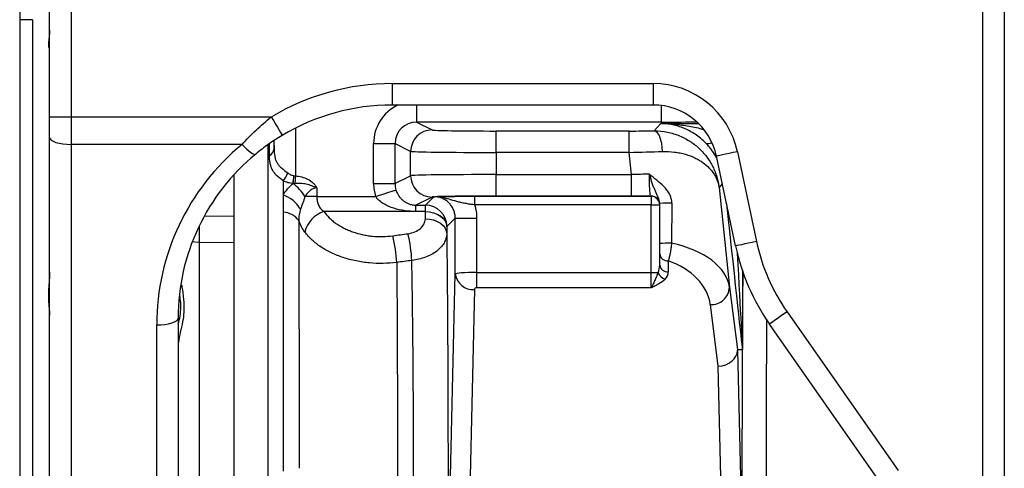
# Model space of a CAD drawing. Extents: x 215 to 1679, y 19 to 2093.
# Tile 8 of 13: x 1060 to 1290, y 345 to 450. Entities that reach past the tile are written whole.
import ezdxf

# ---------------------------------------------------------------- set-up
doc = ezdxf.new("R2010")
doc.units = 0
doc.layers.get('0').update_dxf_attribs({"linetype": 'CONTINUOUS'})

msp = doc.modelspace()

# ---------------------------------------------------------------- linework, layer by layer
at = {"color": 7, "linetype": 'CONTINUOUS'}
for p, q in [((1066.79, 427.41), (1066.79, 504.12)), ((1071.79, 504.12), (1071.79, 427.41)), ((1059.79, 481.62), (1059.79, 206.62)), ((1284.79, 334.22), (1284.79, 459.12)), ((1289.79, 459.12), (1289.79, 349.13)), ((1062.79, 450.12), (1059.79, 450.12)), ((1062.79, 450.12), (1062.79, 238.12)), ((1146.79, 435.21), (1207.79, 435.21)), ((1146.79, 435.21), (1146.79, 430.21)), ((1207.79, 435.21), (1207.79, 430.21)), ((1207.79, 430.21), (1146.79, 430.21)), ((1152.46, 430.21), (1152.46, 426.22)), ((1209.67, 430.1), (1209.67, 426.22)), ((1066.79, 422.61), (1066.79, 427.41)), ((1066.79, 427.41), (1071.79, 427.41)), ((1071.79, 427.41), (1071.79, 421.02)), ((1071.79, 427.41), (1118.55, 427.41)), ((1152.46, 426.22), (1156.12, 424.39)), ((1209.67, 426.22), (1152.46, 426.22)), ((1208.02, 424.16), (1209.58, 425.88)), ((1209.58, 425.88), (1218.37, 425.88)), ((1124.21, 424.82), (1124.21, 413.66)), ((1171.11, 419.14), (1171.11, 424.14)), ((1171.11, 424.14), (1202.19, 424.14)), ((1202.19, 419.14), (1202.19, 424.14)), ((1066.79, 299.39), (1066.79, 422.61)), ((1111.75, 421.02), (1071.79, 421.02)), ((1071.79, 421.02), (1071.79, 297.79)), ((1117.83, 343.41), (1117.83, 420.97)), ((1118.14, 418.4), (1118.11, 421.16)), ((1119.17, 421.85), (1119.21, 419.97)), ((1119.21, 419.97), (1119.21, 421.87)), ((1142.46, 421.22), (1147.46, 421.22)), ((1142.46, 411.88), (1142.46, 421.22)), ((1151.12, 419.39), (1147.46, 421.22)), ((1147.46, 421.22), (1147.46, 411.88)), ((1151.12, 413.71), (1151.12, 419.39)), ((1171.11, 419.14), (1171.11, 413.96)), ((1202.19, 419.14), (1171.11, 419.14)), ((1202.73, 413.96), (1202.19, 419.14)), ((1227.44, 419.3), (1231.9, 398.34)), ((1222.68, 417.66), (1222.35, 418.34)), ((1227.01, 397.3), (1222.55, 418.26)), ((1109.79, 413.89), (1109.79, 404.27)), ((1121.36, 412.47), (1121.36, 409.23)), ((1142.46, 411.88), (1147.46, 411.88)), ((1147.46, 411.88), (1151.12, 413.71)), ((1171.11, 408.96), (1171.11, 413.96)), ((1171.11, 413.96), (1202.73, 413.96)), ((1202.73, 408.96), (1202.73, 413.96)), ((1223.92, 411.82), (1223.15, 410.96)), ((1223.15, 410.96), (1225.6, 387.68)), ((1121.36, 409.23), (1121.36, 405.15)), ((1129.18, 408.87), (1142.93, 408.87)), ((1156.12, 408.71), (1152.36, 406.83)), ((1154.58, 406.83), (1156.51, 408.76)), ((1166.04, 408.91), (1207.29, 408.91)), ((1166.04, 408.91), (1166.04, 406.91)), ((1202.73, 408.96), (1171.11, 408.96)), ((1207.29, 408.91), (1207.29, 408.95)), ((1207.29, 408.91), (1207.29, 406.91)), ((1209.29, 397.85), (1209.29, 407.2)), ((1121.36, 405.15), (1121.36, 344.72)), ((1154.58, 405.33), (1130.85, 405.33)), ((1152.36, 406.83), (1154.58, 406.83)), ((1152.36, 405.35), (1152.36, 406.83)), ((1154.58, 405.35), (1152.36, 405.35)), ((1154.55, 403.65), (1154.58, 405.33)), ((1154.58, 405.35), (1154.58, 406.83)), ((1207.29, 406.91), (1166.04, 406.91)), ((1207.29, 391.13), (1207.29, 406.91)), ((1207.29, 406.91), (1209.29, 406.91)), ((1103.12, 404.36), (1109.79, 404.27)), ((1161.51, 403.76), (1159.58, 401.83)), ((1161.53, 403.8), (1166.53, 403.8)), ((1161.53, 390.76), (1161.53, 403.8)), ((1166.53, 403.8), (1166.53, 391.13)), ((1159.58, 401.8), (1159.55, 400.11)), ((1101.71, 398.14), (1101.71, 243.98)), ((1109.79, 398.04), (1101.71, 398.14)), ((1109.79, 400.06), (1109.79, 318.01)), ((1209.29, 392.87), (1209.29, 395.45)), ((1211.29, 393.85), (1211.29, 391.27)), ((1166.53, 391.13), (1166.53, 387.53)), ((1166.53, 391.13), (1207.29, 391.13)), ((1207.29, 391.13), (1208.92, 391.13)), ((1207.29, 387.53), (1207.29, 391.13)), ((1228.62, 391.46), (1228.62, 373.41)), ((1160.34, 339.49), (1161.53, 390.76)), ((1166.03, 387.16), (1164.84, 335.89)), ((1207.29, 387.53), (1166.53, 387.53)), ((1225.6, 387.68), (1227.48, 373.09)), ((1222.97, 369.25), (1221.13, 383.61)), ((1239.04, 381.92), (1265, 344.84)), ((1096.79, 380.47), (1096.79, 299.39)), ((1091.79, 297.79), (1091.79, 378.87)), ((1260.91, 341.97), (1234.94, 379.05)), ((1227.47, 372.94), (1228.31, 336.81)), ((1227.48, 373.09), (1228.61, 373.15)), ((1223.81, 333.2), (1222.97, 369.25)), ((1289.79, 349.13), (1289.79, 334.22))]:
    msp.add_line(p, q, dxfattribs=at)
at = {"color": 7, "linetype": 'CONTINUOUS', "flags": 128}
for points in [[(1118.55, 427.41), (1119.06, 426.56), (1119.54, 425.75), (1119.99, 425), (1120.38, 424.35), (1120.7, 423.82), (1120.93, 423.42), (1121.07, 423.19), (1121.12, 423.12)], [(1209.95, 419.36), (1209.89, 420.3), (1209.77, 421.19), (1209.59, 422.01), (1209.35, 422.74), (1209.06, 423.33), (1208.74, 423.77), (1208.39, 424.05), (1208.02, 424.16)], [(1066.79, 422.61), (1066.89, 422.3), (1067.17, 422), (1067.64, 421.73), (1068.26, 421.48), (1069.02, 421.28), (1069.88, 421.14), (1070.82, 421.05), (1071.79, 421.02)], [(1111.75, 421.02), (1112.29, 420.44), (1112.82, 419.93), (1113.32, 419.49), (1113.78, 419.14), (1114.17, 418.89), (1114.51, 418.74), (1114.76, 418.69), (1114.93, 418.76)], [(1222.46, 418.69), (1222.35, 418.49), (1222.35, 418.34)], [(1227.44, 419.3), (1226.48, 419.1), (1225.55, 418.9), (1224.7, 418.72), (1223.95, 418.56), (1223.35, 418.43), (1222.9, 418.34), (1222.63, 418.28), (1222.55, 418.26)], [(1124.21, 413.66), (1124.19, 413.42), (1124.17, 413.19), (1124.16, 412.96), (1124.14, 412.73), (1124.13, 412.51), (1124.11, 412.3), (1124.1, 412.1), (1124.08, 411.9)], [(1142.93, 408.87), (1143.84, 409.16), (1144.71, 409.43), (1145.52, 409.69), (1146.23, 409.91), (1146.83, 410.1), (1147.28, 410.24), (1147.57, 410.34), (1147.69, 410.38)], [(1129.18, 408.87), (1128.82, 408.86), (1128.45, 408.86), (1128.09, 408.85), (1127.74, 408.85), (1127.39, 408.84), (1127.06, 408.84), (1126.73, 408.83), (1126.42, 408.83)], [(1212.16, 407.29), (1212.12, 404.2), (1212.08, 401.08), (1212.05, 397.93)], [(1154.58, 405.35), (1155.55, 405.28), (1156.48, 405.07), (1157.34, 404.74), (1158.09, 404.31), (1158.71, 403.78), (1159.18, 403.17), (1159.47, 402.52), (1159.58, 401.83)], [(1154.58, 405.33), (1155.54, 405.26), (1156.48, 405.05), (1157.34, 404.72), (1158.09, 404.28), (1158.71, 403.75), (1159.18, 403.14), (1159.47, 402.48), (1159.58, 401.8)], [(1154.55, 403.65), (1155.52, 403.57), (1156.45, 403.37), (1157.31, 403.04), (1158.06, 402.6), (1158.68, 402.06), (1159.15, 401.46), (1159.44, 400.8), (1159.55, 400.11)], [(1101.71, 398.14), (1100.74, 398.2), (1100.12, 398.3)], [(1231.9, 398.34), (1230.93, 398.14), (1230.01, 397.94), (1229.15, 397.76), (1228.41, 397.6), (1227.8, 397.47), (1227.35, 397.38), (1227.09, 397.32), (1227.01, 397.3)], [(1239.04, 381.92), (1238.23, 381.35), (1237.45, 380.81), (1236.74, 380.31), (1236.12, 379.87), (1235.61, 379.52), (1235.23, 379.25), (1235.01, 379.1), (1234.94, 379.05)], [(1091.79, 378.87), (1092.77, 378.9), (1093.71, 378.99), (1094.57, 379.14), (1095.33, 379.34), (1095.95, 379.58), (1096.41, 379.85), (1096.7, 380.15), (1096.79, 380.47)]]:
    msp.add_lwpolyline(points, dxfattribs=at)
at = {"color": 7, "linetype": 'CONTINUOUS'}
for centre, radius, start, end in [((1207.79, 415.12), 20.09, 12, 90), ((1207.79, 415.12), 15.09, 12, 90), ((1156.12, 419.39), 5, 90.054, 179.9723), ((1220.64, 422.76), 1.57, 248.8829, 303.0182), ((1117.28, 420.13), 1.94, 296.5235, 355.0303), ((1114.72, 417.51), 8.34, 322.8627, 337.6684), ((1089.3, 416.76), 34.69, 351.8644, 354.9398), ((1086.9, 416.95), 37.11, 352.1141, 354.9783), ((1117.41, 403.41), 10.51, 31.0161, 53.4817), ((1156.12, 413.71), 5, 180.0278, 269.9459), ((1118.39, 401.51), 8.27, 32.0676, 68.948), ((1157.61, 407.4), 1.42, 60.9688, 89.0525), ((1207.29, 406.95), 2, 0.0044, 90.0045), ((1207.29, 406.91), 2, 0.0044, 90.0045), ((1211.22, 391.61), 15.71, 86.5848, 97.044), ((1121.18, 400.41), 4.75, 36.7601, 87.7834), ((1132.86, 399.03), 6.62, 107.6882, 167.015), ((1154.58, 401.83), 5, 0.0204, 89.9796), ((1464.96, 396.26), 363.26, 179.0897, 179.7029), ((1115.86, 391.86), 32.06, 2.8303, 14.109), ((1119.15, 392.34), 32.29, 2.7876, 14.0056), ((1211.18, 380.33), 17.62, 87.1637, 96.1353), ((1275.83, 407.68), 44.91, 192, 215), ((1275.83, 407.68), 49.91, 192, 215), ((1211.11, 395.67), 1.83, 187.039, 275.6273), ((1211.47, 392.09), 2.73, 200.7183, 250.1599), ((1211.11, 393.1), 1.83, 187.0396, 275.6273), ((1165.67, 391.32), 4.18, 187.7328, 274.9256), ((1221.34, 387.86), 4.26, 267.0533, 357.5403)]:
    msp.add_arc(centre, radius, start, end, dxfattribs=at)
for centre, major_axis, ratio, start_param, end_param in [((1146.79, 380.2), (0, 55.01), 0.999848, 0, 0.539272), ((1146.79, 380.2), (0, 50.01), 0.999817, 0, 0.539272), ((1152.47, 421.21), (8.95, -4.48), 0.99924, 2.486543, 3.605239), ((1152.47, 421.21), (4.48, -2.24), 0.997724, 2.035051, 3.605239), ((1209.63, 426.39), (10.35, 0), 0.01686, 4.716908, 5.645591), ((1171.11, 424.4), (15, 0), 0.017455, 3.176462, 4.712389), ((1202.16, 424.4), (15.08, 0), 0.017359, 4.714214, 5.111773), ((1146.79, 378.87), (55, 0), 0.9943, 2.261654, 3.141593), ((1146.79, 380.47), (50, 0), 0.993745, 2.261654, 3.141593), ((1171.11, 419.4), (20, 0), 0.013091, 3.176462, 4.712389), ((1202.16, 419.4), (20.06, 0.52), 0.013082, 4.71342, 5.110979), ((1202.76, 413.7), (20.06, 0.52), 0.013082, 1.363384, 1.571828), ((1152.47, 411.89), (8.95, 4.48), 0.99924, 2.677946, 2.983762), ((1152.47, 411.89), (4.48, 2.24), 0.997724, 2.677946, 2.983762), ((1171.11, 413.7), (20, 0), 0.013091, 1.570796, 3.106723), ((1171.11, 408.7), (15, 0), 0.017455, 2.910528, 3.106723), ((1171.11, 408.7), (15, 0), 0.017455, 1.570796, 2.686561), ((1202.76, 408.7), (15.08, 0), 0.017359, 1.265404, 1.572621), ((1218.65, 468.04), (-10, 95.16), 0.001824, 2.265344, 3.067477), ((1154.45, 408.87), (0, 5), 0.03491, 3.926991, 3.932071), ((1159.45, 408.87), (0, 10), 0.017455, 3.926991, 3.932071), ((1205.56, 387), (20.1, -0.35), 0.578265, 0.088458, 1.252528), ((1205.56, 383.4), (15.56, -1.98), 0.7354, 0.189134, 1.289097), ((1223.63, 468.57), (-5, 95.16), 0.00092, 2.444734, 3.14164), ((1166.53, 390.75), (5, 0), 0.07495, 1.570796, 3.124139), ((1207.29, 392.87), (0, 3), 0.667116, 4.090115, 4.712389), ((1207.29, 391.27), (4, 0), 0.749495, 5.660911, 6.283185), ((1166.53, 387.15), (0.5, 0), 0.749495, 1.570796, 3.124139), ((1222.97, 372.85), (4.49, 0.34), 0.798974, 4.651983, 6.212312), ((1228.47, 330.08), (-0.99, 43.01), 0.003036, 0.000089, 0.083785)]:
    msp.add_ellipse(centre, major_axis=major_axis, ratio=ratio, start_param=start_param, end_param=end_param, dxfattribs=at)
for points, knots in [([(1066.79, 447.71), (1066.79, 447.08), (1066.73, 446.52), (1066.6, 445.51), (1066.54, 445.08), (1066.5, 444.54), (1066.5, 444.38), (1066.51, 444.09), (1066.52, 443.97), (1066.59, 443.66), (1066.66, 443.54), (1066.72, 443.5)], [0, 0, 0, 0, 0.25, 0.25, 0.5, 0.5, 0.625, 0.625, 0.75, 0.75, 1, 1, 1, 1]), ([(1111.75, 421.02), (1112.78, 422.15), (1113.87, 423.26), (1116.13, 425.39), (1117.31, 426.42), (1118.55, 427.41)], [0, 0, 0, 0, 0.5, 0.5, 1, 1, 1, 1]), ([(1220.08, 421.3), (1219.67, 421.71), (1219.26, 422.09), (1218.43, 422.78), (1218, 423.09), (1217.14, 423.66), (1216.7, 423.92), (1215.82, 424.39), (1215.38, 424.59), (1214.06, 425.13), (1213.18, 425.4), (1211.83, 425.68), (1211.38, 425.75), (1210.7, 425.82), (1210.48, 425.84), (1210.14, 425.86), (1210.03, 425.87), (1209.8, 425.88), (1209.69, 425.88), (1209.58, 425.88)], [0, 0, 0, 0, 0.125, 0.125, 0.25, 0.25, 0.375, 0.375, 0.5, 0.5, 0.75, 0.75, 0.875, 0.875, 0.9375, 0.9375, 0.96875, 0.96875, 1, 1, 1, 1]), ([(1209.58, 425.88), (1209.59, 425.88), (1210.5, 425.88), (1212.56, 425.8), (1215.73, 425.36), (1218.12, 424.98), (1219.32, 424.51), (1219.42, 424.47)], [0, 0, 0, 0, 0.002709, 0.276625, 0.622672, 0.968529, 1, 1, 1, 1]), ([(1208.02, 424.16), (1209.08, 424.16), (1210.11, 424.06), (1211.59, 423.76), (1212.07, 423.64), (1213.03, 423.35), (1213.5, 423.18), (1214.85, 422.62), (1215.68, 422.18), (1216.85, 421.41), (1217.23, 421.14), (1217.95, 420.57), (1218.29, 420.27), (1219.27, 419.34), (1219.85, 418.68), (1220.87, 417.29), (1221.32, 416.56), (1221.89, 415.41), (1222.07, 415.02), (1222.38, 414.23), (1222.52, 413.83), (1222.76, 413.03), (1222.86, 412.62), (1222.99, 412), (1223.03, 411.79), (1223.08, 411.48), (1223.1, 411.38), (1223.13, 411.17), (1223.14, 411.07), (1223.15, 410.96)], [0, 0, 0, 0, 0.125, 0.125, 0.1875, 0.1875, 0.25, 0.25, 0.375, 0.375, 0.4375, 0.4375, 0.5, 0.5, 0.625, 0.625, 0.75, 0.75, 0.8125, 0.8125, 0.875, 0.875, 0.9375, 0.9375, 0.96875, 0.96875, 0.984375, 0.984375, 1, 1, 1, 1]), ([(1121.12, 423.12), (1120.02, 422.46), (1118.96, 421.77), (1116.9, 420.31), (1115.9, 419.55), (1114.93, 418.76)], [0, 0, 0, 0, 0.5, 0.5, 1, 1, 1, 1]), ([(1222.35, 418.34), (1222.03, 418.88), (1221.68, 419.4), (1221.09, 420.15), (1220.89, 420.4), (1220.49, 420.86), (1220.28, 421.08), (1220.08, 421.3)], [0, 0, 0, 0, 0.5, 0.5, 0.75, 0.75, 1, 1, 1, 1]), ([(1119.21, 419.97), (1119.21, 419.37), (1119.26, 418.8), (1119.41, 417.99), (1119.48, 417.73), (1119.66, 417.22), (1119.77, 416.98), (1120.03, 416.52), (1120.19, 416.31), (1120.54, 415.9), (1120.74, 415.7), (1121.4, 415.12), (1121.9, 414.75), (1122.43, 414.34)], [0, 0, 0, 0, 0.25, 0.25, 0.375, 0.375, 0.5, 0.5, 0.625, 0.625, 0.75, 0.75, 1, 1, 1, 1]), ([(1209.95, 419.36), (1210.93, 419.39), (1211.87, 419.34), (1213.21, 419.17), (1213.65, 419.1), (1214.5, 418.92), (1214.91, 418.81), (1216.11, 418.47), (1216.84, 418.18), (1217.85, 417.7), (1218.18, 417.52), (1218.8, 417.16), (1219.1, 416.97), (1219.93, 416.37), (1220.42, 415.95), (1221.29, 415.05), (1221.67, 414.58), (1222.14, 413.84), (1222.28, 413.59), (1222.54, 413.08), (1222.65, 412.82), (1222.85, 412.3), (1222.93, 412.04), (1223.03, 411.64), (1223.06, 411.5), (1223.11, 411.23), (1223.14, 411.1), (1223.15, 410.96)], [0, 0, 0, 0, 0.125, 0.125, 0.1875, 0.1875, 0.25, 0.25, 0.375, 0.375, 0.4375, 0.4375, 0.5, 0.5, 0.625, 0.625, 0.75, 0.75, 0.8125, 0.8125, 0.875, 0.875, 0.9375, 0.9375, 0.96875, 0.96875, 1, 1, 1, 1]), ([(1121.36, 412.47), (1120.77, 412.92), (1120.25, 413.33), (1119.59, 413.98), (1119.4, 414.21), (1119.07, 414.66), (1118.92, 414.89), (1118.68, 415.38), (1118.58, 415.63), (1118.41, 416.15), (1118.34, 416.41), (1118.19, 417.23), (1118.15, 417.81), (1118.14, 418.4)], [0, 0, 0, 0, 0.25, 0.25, 0.375, 0.375, 0.5, 0.5, 0.625, 0.625, 0.75, 0.75, 1, 1, 1, 1]), ([(1122.43, 414.34), (1122.64, 414.18), (1122.85, 414.05), (1123.32, 413.83), (1123.58, 413.74), (1123.85, 413.7)], [0, 0, 0, 0, 0.5, 0.5, 1, 1, 1, 1]), ([(1207.29, 408.95), (1207.26, 408.96), (1207.22, 408.99), (1207.16, 409.12), (1207.13, 409.22), (1207.08, 409.47), (1207.05, 409.62), (1207.01, 409.98), (1206.99, 410.19), (1206.96, 410.66), (1206.95, 410.91), (1206.92, 411.47), (1206.91, 411.77), (1206.9, 412.39), (1206.89, 412.72), (1206.88, 413.39), (1206.88, 413.73), (1206.88, 414.07)], [0, 0, 0, 0, 0.125, 0.125, 0.25, 0.25, 0.375, 0.375, 0.5, 0.5, 0.625, 0.625, 0.75, 0.75, 0.875, 0.875, 1, 1, 1, 1]), ([(1209.29, 407.2), (1209.29, 407.37), (1209.27, 407.53), (1209.22, 407.85), (1209.17, 408), (1209.04, 408.42), (1208.92, 408.68), (1208.7, 409.18), (1208.58, 409.43), (1208.35, 409.93), (1208.24, 410.18), (1208.02, 410.71), (1207.91, 410.99), (1207.7, 411.56), (1207.59, 411.86), (1207.39, 412.47), (1207.29, 412.78), (1207.14, 413.26), (1207.06, 413.5), (1206.98, 413.74), (1206.93, 413.9), (1206.91, 413.99), (1206.88, 414.07)], [0, 0, 0, 0, 0.0625, 0.0625, 0.125, 0.125, 0.25, 0.25, 0.375, 0.375, 0.5, 0.5, 0.625, 0.625, 0.75, 0.75, 0.875, 0.875, 0.9375, 0.96875, 0.96875, 1, 1, 1, 1]), ([(1212.16, 407.29), (1212.16, 407.67), (1212.11, 408.04), (1211.96, 408.59), (1211.9, 408.77), (1211.75, 409.11), (1211.67, 409.28), (1211.41, 409.77), (1211.2, 410.07), (1210.75, 410.66), (1210.5, 410.93), (1209.73, 411.71), (1209.17, 412.18), (1208.31, 412.88), (1208.02, 413.11), (1207.59, 413.47), (1207.45, 413.58), (1207.16, 413.82), (1207.02, 413.94), (1206.88, 414.07)], [0, 0, 0, 0, 0.125, 0.125, 0.1875, 0.1875, 0.25, 0.25, 0.375, 0.375, 0.5, 0.5, 0.75, 0.75, 0.875, 0.875, 0.9375, 0.9375, 1, 1, 1, 1]), ([(1123.64, 411.85), (1123.23, 411.89), (1122.83, 411.97), (1122.08, 412.18), (1121.71, 412.31), (1121.36, 412.47)], [0, 0, 0, 0, 0.5, 0.5, 1, 1, 1, 1]), ([(1121.36, 409.23), (1121.65, 409.72), (1121.99, 410.18), (1122.57, 410.83), (1122.77, 411.04), (1123.19, 411.45), (1123.41, 411.65), (1123.64, 411.85)], [0, 0, 0, 0, 0.5, 0.5, 0.75, 0.75, 1, 1, 1, 1]), ([(1124.08, 411.9), (1124.52, 411.95), (1124.96, 411.97), (1125.84, 411.93), (1126.28, 411.88), (1127.14, 411.69), (1127.56, 411.56), (1128.19, 411.33), (1128.39, 411.24), (1128.8, 411.06), (1129, 410.96), (1129.2, 410.86)], [0, 0, 0, 0, 0.25, 0.25, 0.5, 0.5, 0.75, 0.75, 0.875, 0.875, 1, 1, 1, 1]), ([(1124.21, 413.66), (1124.71, 413.62), (1125.19, 413.54), (1126.15, 413.29), (1126.62, 413.11), (1127.5, 412.66), (1127.91, 412.39), (1128.47, 411.88), (1128.64, 411.7), (1128.87, 411.4), (1128.95, 411.3), (1129.08, 411.09), (1129.14, 410.97), (1129.2, 410.86)], [0, 0, 0, 0, 0.25, 0.25, 0.5, 0.5, 0.75, 0.75, 0.875, 0.875, 0.9375, 0.9375, 1, 1, 1, 1]), ([(1129.2, 410.86), (1129.04, 410.86), (1128.89, 410.84), (1128.59, 410.76), (1128.45, 410.71), (1128.03, 410.52), (1127.78, 410.36), (1127.32, 409.98), (1127.11, 409.76), (1126.74, 409.32), (1126.57, 409.08), (1126.42, 408.83)], [0, 0, 0, 0, 0.125, 0.125, 0.25, 0.25, 0.5, 0.5, 0.75, 0.75, 1, 1, 1, 1]), ([(1147.69, 410.38), (1147.78, 410.09), (1147.89, 409.82), (1148.14, 409.33), (1148.28, 409.1), (1148.59, 408.67), (1148.75, 408.48), (1149.09, 408.13), (1149.27, 407.97), (1149.65, 407.68), (1149.85, 407.55), (1150.27, 407.31), (1150.49, 407.21), (1150.97, 407.03), (1151.23, 406.96), (1151.64, 406.89), (1151.78, 406.87), (1152.07, 406.84), (1152.22, 406.83), (1152.36, 406.83)], [0, 0, 0, 0, 0.125, 0.125, 0.25, 0.25, 0.375, 0.375, 0.5, 0.5, 0.625, 0.625, 0.75, 0.75, 0.875, 0.875, 0.9375, 0.9375, 1, 1, 1, 1]), ([(1126.42, 408.83), (1126.28, 408.32), (1126.11, 407.83), (1125.75, 406.86), (1125.56, 406.38), (1125.4, 405.9)], [0, 0, 0, 0, 0.5, 0.5, 1, 1, 1, 1]), ([(1129.18, 408.87), (1129.19, 408.5), (1129.23, 408.14), (1129.36, 407.43), (1129.46, 407.1), (1129.68, 406.64), (1129.76, 406.49), (1129.94, 406.21), (1130.04, 406.09), (1130.35, 405.72), (1130.59, 405.52), (1130.85, 405.33)], [0, 0, 0, 0, 0.25, 0.25, 0.5, 0.5, 0.625, 0.625, 0.75, 0.75, 1, 1, 1, 1]), ([(1152.36, 405.35), (1151.48, 405.35), (1150.61, 405.41), (1148.88, 405.65), (1148.03, 405.83), (1146.79, 406.22), (1146.39, 406.37), (1145.6, 406.71), (1145.22, 406.9), (1144.47, 407.34), (1144.12, 407.59), (1143.63, 408.02), (1143.48, 408.17), (1143.18, 408.51), (1143.05, 408.68), (1142.93, 408.87)], [0, 0, 0, 0, 0.25, 0.25, 0.5, 0.5, 0.625, 0.625, 0.75, 0.75, 0.875, 0.875, 0.9375, 0.9375, 1, 1, 1, 1]), ([(1161.53, 403.8), (1161.53, 404.12), (1161.5, 404.44), (1161.38, 405.06), (1161.29, 405.37), (1161.06, 405.96), (1160.91, 406.24), (1160.57, 406.77), (1160.37, 407.03), (1159.93, 407.49), (1159.69, 407.7), (1159.17, 408.06), (1158.89, 408.22), (1158.31, 408.49), (1158.01, 408.59), (1157.39, 408.74), (1157.07, 408.78), (1156.75, 408.8)], [0, 0, 0, 0, 0.125, 0.125, 0.25, 0.25, 0.375, 0.375, 0.5, 0.5, 0.625, 0.625, 0.75, 0.75, 0.875, 0.875, 1, 1, 1, 1]), ([(1157.63, 408.82), (1158.12, 408.83), (1158.65, 408.84), (1159.81, 408.86), (1160.44, 408.87), (1161.34, 408.88), (1161.52, 408.89), (1161.89, 408.89), (1162.08, 408.89), (1162.66, 408.9), (1163.06, 408.9), (1163.88, 408.91), (1164.31, 408.91), (1165.17, 408.91), (1165.6, 408.91), (1166.04, 408.91)], [0, 0, 0, 0, 0.25, 0.25, 0.5, 0.5, 0.5625, 0.5625, 0.625, 0.625, 0.75, 0.75, 0.875, 0.875, 1, 1, 1, 1]), ([(1166.04, 406.91), (1165.66, 406.95), (1165.3, 407), (1164.57, 407.1), (1164.21, 407.16), (1163.52, 407.29), (1163.18, 407.36), (1162.53, 407.51), (1162.21, 407.59), (1161.27, 407.84), (1160.68, 408.03), (1159.5, 408.37), (1158.9, 408.53), (1158.3, 408.64)], [0, 0, 0, 0, 0.125, 0.125, 0.25, 0.25, 0.375, 0.375, 0.5, 0.5, 0.75, 0.75, 1, 1, 1, 1]), ([(1125.4, 405.9), (1125.26, 405.46), (1125.13, 405.02), (1124.98, 404.15), (1124.95, 403.71), (1124.99, 403.25)], [0, 0, 0, 0, 0.5, 0.5, 1, 1, 1, 1]), ([(1130.85, 405.33), (1131.22, 404.82), (1131.64, 404.34), (1132.34, 403.65), (1132.59, 403.43), (1133.12, 402.99), (1133.39, 402.78), (1134.25, 402.18), (1134.86, 401.81), (1135.83, 401.31), (1136.17, 401.16), (1136.86, 400.86), (1137.21, 400.72), (1138.3, 400.34), (1139.04, 400.13), (1140.19, 399.88), (1140.57, 399.8), (1141.36, 399.68), (1141.75, 399.63), (1142.96, 399.51), (1143.76, 399.48), (1145.36, 399.51), (1146.16, 399.57), (1146.95, 399.68)], [0, 0, 0, 0, 0.125, 0.125, 0.1875, 0.1875, 0.25, 0.25, 0.375, 0.375, 0.4375, 0.4375, 0.5, 0.5, 0.625, 0.625, 0.6875, 0.6875, 0.75, 0.75, 0.875, 0.875, 1, 1, 1, 1]), ([(1109.79, 404.27), (1109.79, 404), (1109.79, 403.7), (1109.79, 403.05), (1109.79, 402.69), (1109.79, 401.97), (1109.79, 401.59), (1109.79, 400.82), (1109.79, 400.44), (1109.79, 400.06)], [0, 0, 0, 0, 0.25, 0.25, 0.5, 0.5, 0.75, 0.75, 1, 1, 1, 1]), ([(1124.99, 403.25), (1124.99, 401.12), (1125, 398.94), (1125, 395.6), (1125.01, 394.48), (1125.01, 392.21), (1125.01, 391.06), (1125.02, 387.6), (1125.03, 385.26), (1125.03, 380.49), (1125.04, 378.07), (1125.04, 373.18), (1125.05, 370.71), (1125.05, 366.98), (1125.05, 365.72), (1125.06, 363.21), (1125.06, 361.94), (1125.06, 355.62), (1125.06, 350.52), (1125.07, 345.39)], [0, 0, 0, 0, 0.125, 0.125, 0.1875, 0.1875, 0.25, 0.25, 0.375, 0.375, 0.5, 0.5, 0.625, 0.625, 0.6875, 0.6875, 0.75, 0.75, 1, 1, 1, 1]), ([(1150.48, 400.16), (1151.05, 400.24), (1151.59, 400.38), (1152.59, 400.81), (1153.02, 401.07), (1153.76, 401.71), (1154.04, 402.06), (1154.44, 402.84), (1154.54, 403.24), (1154.55, 403.65)], [0, 0, 0, 0, 0.25, 0.25, 0.5, 0.5, 0.75, 0.75, 1, 1, 1, 1]), ([(1147.88, 393.45), (1146.82, 393.31), (1145.76, 393.24), (1143.63, 393.2), (1142.57, 393.24), (1140.97, 393.38), (1140.44, 393.45), (1139.39, 393.6), (1138.88, 393.69), (1137.35, 394), (1136.36, 394.26), (1134.91, 394.74), (1134.44, 394.91), (1133.52, 395.28), (1133.08, 395.47), (1131.78, 396.09), (1130.96, 396.55), (1129.81, 397.31), (1129.44, 397.57), (1128.74, 398.11), (1128.41, 398.39), (1127.46, 399.26), (1126.9, 399.87), (1126.41, 400.51)], [0, 0, 0, 0, 0.125, 0.125, 0.25, 0.25, 0.3125, 0.3125, 0.375, 0.375, 0.5, 0.5, 0.5625, 0.5625, 0.625, 0.625, 0.75, 0.75, 0.8125, 0.8125, 0.875, 0.875, 1, 1, 1, 1]), ([(1159.55, 400.11), (1159.54, 399.75), (1159.48, 399.38), (1159.27, 398.67), (1159.12, 398.32), (1158.72, 397.63), (1158.48, 397.3), (1157.91, 396.67), (1157.58, 396.37), (1156.84, 395.81), (1156.43, 395.55), (1155.57, 395.08), (1155.1, 394.87), (1154.1, 394.5), (1153.59, 394.34), (1152.52, 394.08), (1151.97, 393.98), (1151.4, 393.91)], [0, 0, 0, 0, 0.125, 0.125, 0.25, 0.25, 0.375, 0.375, 0.5, 0.5, 0.625, 0.625, 0.75, 0.75, 0.875, 0.875, 1, 1, 1, 1]), ([(1159.55, 400.11), (1159.58, 397.39), (1159.61, 394.59), (1159.65, 390.25), (1159.66, 388.79), (1159.68, 386.56), (1159.69, 385.81), (1159.7, 384.31), (1159.71, 383.56), (1159.73, 379.78), (1159.75, 376.71), (1159.79, 370.48), (1159.8, 367.33), (1159.82, 362.53), (1159.82, 360.92), (1159.83, 357.68), (1159.84, 356.04), (1159.84, 351.12), (1159.85, 347.85), (1159.85, 341.31), (1159.85, 338.05), (1159.84, 331.54), (1159.83, 328.29), (1159.82, 325.05)], [0, 0, 0, 0, 0.125, 0.125, 0.1875, 0.1875, 0.21875, 0.21875, 0.25, 0.25, 0.375, 0.375, 0.5, 0.5, 0.5625, 0.5625, 0.625, 0.625, 0.75, 0.75, 0.875, 0.875, 1, 1, 1, 1]), ([(1212.05, 397.93), (1212.01, 397.53), (1211.97, 397.14), (1211.89, 396.56), (1211.87, 396.37), (1211.81, 396), (1211.78, 395.82), (1211.68, 395.29), (1211.61, 394.95), (1211.46, 394.35), (1211.38, 394.08), (1211.29, 393.85)], [0, 0, 0, 0, 0.25, 0.25, 0.375, 0.375, 0.5, 0.5, 0.75, 0.75, 1, 1, 1, 1]), ([(1209.29, 395.45), (1209.29, 395.59), (1209.29, 395.75), (1209.29, 396.1), (1209.29, 396.3), (1209.29, 396.71), (1209.29, 396.93), (1209.29, 397.38), (1209.29, 397.62), (1209.29, 397.85)], [0, 0, 0, 0, 0.25, 0.25, 0.5, 0.5, 0.75, 0.75, 1, 1, 1, 1]), ([(1147.88, 393.45), (1147.89, 391.85), (1147.9, 390.22), (1147.92, 386.92), (1147.93, 385.25), (1147.96, 380.16), (1147.97, 376.68), (1147.99, 371.33), (1148, 369.52), (1148.01, 366.78), (1148.01, 365.86), (1148.02, 364.01), (1148.02, 363.07), (1148.03, 358.41), (1148.04, 354.66), (1148.04, 347.15), (1148.04, 343.38), (1148.04, 337.7), (1148.04, 335.81), (1148.04, 332.97), (1148.03, 332.02), (1148.03, 330.13), (1148.03, 329.19), (1148.02, 324.53), (1148.01, 320.86), (1147.99, 313.67), (1147.97, 310.14), (1147.95, 304.94), (1147.94, 303.23), (1147.92, 299.87), (1147.91, 298.23), (1147.88, 293.41), (1147.86, 290.33), (1147.82, 285.91), (1147.81, 284.47), (1147.79, 282.37), (1147.78, 281.67), (1147.77, 280.31), (1147.76, 279.64), (1147.73, 276.35), (1147.7, 273.92), (1147.64, 269.41), (1147.62, 267.34), (1147.57, 264.52), (1147.56, 263.63), (1147.53, 261.94), (1147.52, 261.15), (1147.48, 258.95), (1147.46, 257.7), (1147.42, 255.64), (1147.4, 254.82), (1147.39, 254.21)], [0, 0, 0, 0, 0.03125, 0.03125, 0.0625, 0.0625, 0.125, 0.125, 0.15625, 0.15625, 0.171875, 0.171875, 0.1875, 0.1875, 0.25, 0.25, 0.3125, 0.3125, 0.34375, 0.34375, 0.359375, 0.359375, 0.375, 0.375, 0.4375, 0.4375, 0.5, 0.5, 0.53125, 0.53125, 0.5625, 0.5625, 0.625, 0.625, 0.65625, 0.65625, 0.671875, 0.671875, 0.6875, 0.6875, 0.75, 0.75, 0.8125, 0.8125, 0.84375, 0.84375, 0.875, 0.875, 0.9375, 0.9375, 1, 1, 1, 1]), ([(1151.76, 326.9), (1151.78, 329.79), (1151.79, 332.68), (1151.8, 338.49), (1151.8, 341.4), (1151.8, 347.22), (1151.8, 350.14), (1151.79, 354.53), (1151.78, 355.99), (1151.77, 358.88), (1151.76, 360.32), (1151.74, 364.6), (1151.72, 367.41), (1151.67, 372.97), (1151.65, 375.71), (1151.6, 379.76), (1151.59, 381.11), (1151.55, 383.77), (1151.54, 385.08), (1151.48, 388.96), (1151.44, 391.47), (1151.4, 393.91)], [0, 0, 0, 0, 0.125, 0.125, 0.25, 0.25, 0.375, 0.375, 0.4375, 0.4375, 0.5, 0.5, 0.625, 0.625, 0.75, 0.75, 0.8125, 0.8125, 0.875, 0.875, 1, 1, 1, 1]), ([(1066.79, 391.19), (1066.79, 390.72), (1066.77, 390.25), (1066.71, 389.31), (1066.67, 388.83), (1066.6, 387.9), (1066.56, 387.44), (1066.51, 386.53), (1066.5, 386.09), (1066.5, 385.21), (1066.51, 384.78), (1066.56, 383.96), (1066.6, 383.57), (1066.67, 382.81), (1066.71, 382.45), (1066.77, 381.77), (1066.79, 381.45), (1066.79, 381.15)], [0, 0, 0, 0, 0.125, 0.125, 0.25, 0.25, 0.375, 0.375, 0.5, 0.5, 0.625, 0.625, 0.75, 0.75, 0.875, 0.875, 1, 1, 1, 1]), ([(1208.92, 391.13), (1208.79, 390.79), (1208.65, 390.46), (1208.38, 389.8), (1208.24, 389.47), (1207.96, 388.85), (1207.83, 388.56), (1207.56, 388.01), (1207.43, 387.75), (1207.29, 387.53)], [0, 0, 0, 0, 0.25, 0.25, 0.5, 0.5, 0.75, 0.75, 1, 1, 1, 1]), ([(1228.61, 330.27), (1228.6, 332.45), (1228.59, 336.79), (1228.59, 343.39), (1228.59, 350.02), (1228.6, 357.46), (1228.63, 365.62), (1228.66, 374.49), (1228.71, 383.18), (1228.76, 388.75), (1228.78, 391.49)], [0, 0, 0, 0, 0.104346, 0.208691, 0.314616, 0.420541, 0.56436, 0.708179, 0.856246, 1, 1, 1, 1]), ([(1210.54, 389.53), (1210.15, 389.12), (1209.65, 388.76), (1208.8, 388.27), (1208.51, 388.12), (1207.91, 387.82), (1207.6, 387.67), (1207.29, 387.53)], [0, 0, 0, 0, 0.5, 0.5, 0.75, 0.75, 1, 1, 1, 1]), ([(1097.58, 388.25), (1097.65, 387.86), (1097.91, 386.44), (1098.19, 384.28), (1098.18, 381.78), (1097.85, 379.43), (1097.3, 377.08), (1096.86, 375.2), (1096.81, 374.22), (1096.79, 373.91)], [0, 0, 0, 0, 0.0698111, 0.2544151, 0.3969757, 0.542814, 0.7256753, 0.9122447, 1, 1, 1, 1]), ([(1096.79, 379.02), (1096.89, 379.34), (1097.15, 380.24), (1097.43, 381.97), (1097.5, 383.88), (1097.28, 385.14), (1097.18, 385.65)], [0, 0, 0, 0, 0.1687048, 0.4792042, 0.7891195, 1, 1, 1, 1]), ([(1234.28, 380.19), (1234.26, 377.96), (1234.22, 372.95), (1234.18, 364.88), (1234.15, 355.75), (1234.13, 346.93), (1234.13, 338.51), (1234.14, 333.46), (1234.15, 330.92)], [0, 0, 0, 0, 0.141432, 0.318824, 0.496215, 0.695314, 0.84724, 1, 1, 1, 1]), ([(1228.61, 373.15), (1228.61, 373.15), (1228.62, 373.16), (1228.62, 373.23), (1228.62, 373.25), (1228.62, 373.32), (1228.62, 373.36), (1228.62, 373.41)], [0, 0, 0, 0, 0.5, 0.5, 0.75, 0.75, 1, 1, 1, 1])]:
    msp.add_open_spline(points, degree=3, knots=knots, dxfattribs=at)
for points in [[(1123.67, 411.86), (1123.66, 411.86), (1123.65, 411.86), (1123.64, 411.85)], [(1124.08, 411.9), (1123.94, 411.88), (1123.81, 411.87), (1123.67, 411.86)], [(1123.85, 413.7), (1123.86, 413.7), (1123.87, 413.7), (1123.87, 413.7)], [(1123.87, 413.7), (1123.98, 413.68), (1124.1, 413.67), (1124.21, 413.66)], [(1129.2, 410.86), (1129.18, 410.2), (1129.17, 409.54), (1129.18, 408.87)], [(1156.51, 408.76), (1156.57, 408.77), (1156.66, 408.78), (1156.75, 408.8)], [(1157.63, 408.82), (1157.32, 408.81), (1157.03, 408.8), (1156.75, 408.8)], [(1158.3, 408.64), (1157.79, 408.73), (1157.27, 408.79), (1156.75, 408.8)], [(1166.04, 406.91), (1166.37, 405.9), (1166.53, 404.86), (1166.53, 403.8)], [(1126.41, 400.51), (1125.81, 401.3), (1125.34, 402.21), (1124.99, 403.25)], [(1161.53, 403.8), (1161.52, 403.78), (1161.51, 403.77), (1161.51, 403.76)], [(1146.95, 399.68), (1148.13, 399.84), (1149.3, 400), (1150.48, 400.16)], [(1151.4, 393.91), (1150.23, 393.76), (1149.05, 393.6), (1147.88, 393.45)]]:
    msp.add_open_spline(points, degree=3, dxfattribs=at)

doc.saveas('drawing.dxf')
